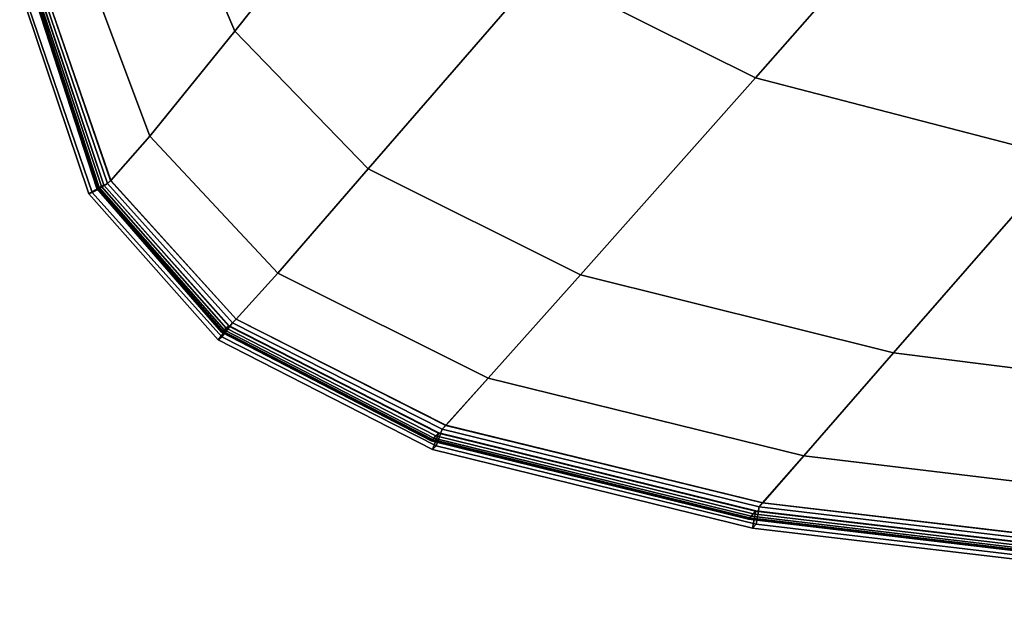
# Model space of a CAD drawing. Header units: centimetres. Extents: x -104 to 78, y 0 to 80.
# Tile 2 of 52: x -79 to -68, y 0 to 7. Entities that reach past the tile are written whole.
import ezdxf

# ---------------------------------------------------------------- set-up
doc = ezdxf.new("R2010")
doc.units = ezdxf.units.CM
doc.layers.add('Layer 01', color=18, linetype='Continuous', true_color=0x000000)

msp = doc.modelspace()

# ---------------------------------------------------------------- meshes
at = {"layer": 'Layer 01'}
mesh = msp.add_polyface(dxfattribs=at)
corners = [(-70.783, 1.327, -62.789), (-65.709, 0.728, -62.789), (-65.707, 0.731, -62.68), (-70.78, 1.33, -62.679), (-70.811, 1.295, -63.943), (-65.735, 0.696, -63.944), (-65.709, 0.729, -136.248), (-70.782, 1.327, -136.248), (-70.78, 1.33, -136.341), (-65.707, 0.731, -136.341), (-65.735, 0.696, -135.076), (-70.811, 1.295, -135.076), (-58.576, 0.97, -136.941), (-65.202, 1.349, -136.939), (-64.261, 2.497, -136.975), (-57.76, 2.083, -136.979), (-67.286, 5.334, -136.994), (-64.29, 8.796, -137.009), (-59.709, 8.073, -137.021), (-62.477, 4.671, -137), (-60.661, 13.163, -137.02), (-56.354, 12.365, -137.038), (-70.785, 6.24, -136.99), (-67.706, 9.736, -137.003), (-63.98, 14.143, -137.01), (-69.216, 3.122, -136.971), (-72.769, 4.008, -136.97), (-70.235, 1.955, -136.938), (-73.816, 2.833, -136.937), (-73.227, 7.46, -136.989), (-70.205, 10.994, -137.001), (-72.03, 12.673, -137.001), (-68.606, 17.2, -137.007), (-66.549, 15.443, -137.007), (-65.67, 0.776, -136.815), (-70.741, 1.375, -136.815), (-70.7, 1.422, -136.845), (-65.633, 0.823, -136.846), (-70.834, 1.268, -67.692), (-65.757, 0.669, -67.692), (-65.757, 0.669, -131.329), (-70.834, 1.268, -131.328), (-70.205, 10.994, -62.018), (-66.549, 15.443, -62.012), (-68.606, 17.2, -62.012), (-72.03, 12.673, -62.018), (-70.785, 6.24, -62.031), (-67.706, 9.736, -62.02), (-73.227, 7.46, -62.029), (-63.98, 14.143, -62.016), (-67.286, 5.334, -62.034), (-64.29, 8.796, -62.026), (-60.661, 13.163, -62.025), (-72.769, 4.008, -62.05), (-69.216, 3.122, -62.051), (-64.261, 2.497, -62.054), (-62.477, 4.671, -62.04), (-59.709, 8.073, -62.038), (-70.235, 1.955, -62.082), (-65.202, 1.349, -62.083), (-73.816, 2.833, -62.081), (-58.576, 0.97, -62.085), (-57.76, 2.083, -62.059), (-56.213, 4.188, -62.051), (-56.354, 12.365, -62.043), (-70.741, 1.375, -62.204), (-65.67, 0.776, -62.204), (-65.635, 0.82, -62.176), (-70.703, 1.419, -62.176)]
mesh.append_faces([[corners[k] for k in face] for face in [(0, 1, 2, 3), (4, 5, 1, 0), (6, 7, 8, 9), (10, 11, 7, 6), (12, 13, 14, 15), (16, 17, 18, 19), (17, 20, 21, 18), (22, 23, 17, 16), (23, 24, 20, 17), (25, 26, 22, 16), (14, 25, 16, 19), (13, 27, 25, 14), (27, 28, 26, 25), (29, 30, 23, 22), (31, 32, 33, 30), (30, 33, 24, 23), (34, 35, 36, 37), (37, 36, 27, 13), (38, 39, 5, 4), (40, 41, 11, 10), (42, 43, 44, 45), (46, 47, 42, 48), (47, 49, 43, 42), (50, 51, 47, 46), (51, 52, 49, 47), (53, 54, 50, 46), (54, 55, 56, 50), (56, 57, 51, 50), (58, 59, 55, 54), (60, 58, 54, 53), (59, 61, 62, 55), (55, 62, 63, 56), (57, 64, 52, 51), (65, 66, 67, 68), (68, 67, 59, 58)]])
mesh = msp.add_polyface(dxfattribs=at)
corners = [(-67.706, 9.736, 37.489), (-63.98, 14.143, 37.494), (-66.549, 15.443, 37.497), (-70.205, 10.994, 37.491), (-70.785, 6.24, 37.478), (-73.227, 7.46, 37.48), (-67.286, 5.334, 37.475), (-64.29, 8.796, 37.483), (-70.205, 10.994, -37.492), (-66.549, 15.443, -37.498), (-63.98, 14.143, -37.501), (-67.706, 9.736, -37.494), (-70.785, 6.24, -37.481), (-64.29, 8.796, -37.5), (-67.286, 5.334, -37.485), (-73.227, 7.46, -37.48), (-70.85, 1.25, -24.639), (-65.771, 0.65, -24.639), (-65.78, 0.639, -13.462), (-70.859, 1.239, -13.462), (-65.783, 0.635, -0.001), (-70.862, 1.235, -0.001), (-65.78, 0.639, 13.459), (-70.859, 1.239, 13.459), (-65.771, 0.65, 24.637), (-70.85, 1.25, 24.637), (-70.741, 1.375, -37.306), (-65.67, 0.776, -37.306), (-65.687, 0.578, -37.327), (-70.776, 1.179, -37.327), (-65.67, 0.776, 37.305), (-70.741, 1.375, 37.305), (-70.776, 1.179, 37.326), (-65.687, 0.578, 37.325), (-65.757, 0.669, 31.817), (-70.834, 1.268, 31.817), (-65.735, 0.696, 35.565), (-70.811, 1.295, 35.566), (-70.783, 1.327, 36.72), (-65.709, 0.728, 36.72), (-65.707, 0.731, 36.829), (-70.78, 1.33, 36.83), (-70.741, 1.375, 37.305), (-65.67, 0.776, 37.305), (-65.635, 0.82, 37.333), (-70.703, 1.419, 37.333), (-65.202, 1.349, 37.426), (-70.235, 1.955, 37.427), (-64.261, 2.497, 37.455), (-69.216, 3.122, 37.458), (-62.477, 4.671, 37.469), (-72.769, 4.008, 37.46), (-70.834, 1.268, -31.819), (-65.757, 0.669, -31.819), (-65.709, 0.729, -36.739), (-70.782, 1.327, -36.739), (-70.78, 1.33, -36.832), (-65.707, 0.731, -36.832), (-70.811, 1.295, -35.567), (-65.735, 0.696, -35.567), (-65.67, 0.776, -37.306), (-70.741, 1.375, -37.306), (-70.7, 1.422, -37.336), (-65.633, 0.823, -37.337), (-69.216, 3.122, -37.462), (-72.769, 4.008, -37.461), (-64.261, 2.497, -37.466), (-62.477, 4.671, -37.491), (-65.202, 1.349, -37.43), (-70.235, 1.955, -37.429), (-70.816, 1.134, 36.851), (-65.724, 0.533, 36.85), (-65.724, 0.533, -36.853), (-70.816, 1.134, -36.853)]
mesh.append_faces([[corners[k] for k in face] for face in [(0, 1, 2, 3), (4, 0, 3, 5), (6, 7, 0, 4), (8, 9, 10, 11), (12, 11, 13, 14), (15, 8, 11, 12), (16, 17, 18, 19), (19, 18, 20, 21), (21, 20, 22, 23), (23, 22, 24, 25), (26, 27, 28, 29), (30, 31, 32, 33), (25, 24, 34, 35), (35, 34, 36, 37), (38, 39, 40, 41), (42, 43, 44, 45), (45, 44, 46, 47), (47, 46, 48, 49), (49, 48, 50, 6), (51, 49, 6, 4), (17, 16, 52, 53), (54, 55, 56, 57), (53, 52, 58, 59), (60, 61, 62, 63), (64, 65, 12, 14), (66, 64, 14, 67), (68, 69, 64, 66), (63, 62, 69, 68), (70, 71, 33, 32), (72, 73, 29, 28), (41, 40, 71, 70), (57, 56, 73, 72), (59, 58, 55, 54), (37, 36, 39, 38)]])
mesh = msp.add_polyface(dxfattribs=at)
corners = [(-78.901, 9.69, 37.305), (-78.441, 13.105, 37.305), (-78.638, 13.138, 37.321), (-79.1, 9.7, 37.32), (-78.469, 13.163, 36.83), (-78.932, 9.722, 36.83), (-79.132, 9.733, 36.844), (-78.665, 13.197, 36.846), (-78.932, 9.722, -36.832), (-78.469, 13.163, -36.832), (-78.665, 13.197, -36.848), (-79.132, 9.733, -36.846), (-78.441, 13.105, -37.306), (-78.901, 9.69, -37.306), (-79.1, 9.7, -37.32), (-78.638, 13.138, -37.322), (-75.911, 11.106, -37.48), (-73.39, 14.827, -37.491), (-72.03, 12.673, -37.492), (-74.863, 9.065, -37.48), (-73.227, 7.46, 37.48), (-70.205, 10.994, 37.491), (-72.03, 12.673, 37.492), (-74.863, 9.065, 37.48), (-70.205, 10.994, -37.492), (-73.227, 7.46, -37.48), (-78.526, 13.28, -13.462), (-78.996, 9.787, -13.462), (-78.998, 9.79, -0.001), (-78.528, 13.285, -0.001), (-78.996, 9.787, 13.459), (-78.526, 13.28, 13.459), (-78.519, 13.266, -24.639), (-78.988, 9.779, -24.639), (-78.988, 9.779, 24.637), (-78.519, 13.266, 24.637), (-78.975, 9.766, -31.819), (-78.508, 13.243, -31.819), (-78.491, 13.209, -35.567), (-78.957, 9.747, -35.567), (-78.934, 9.724, -36.738), (-78.471, 13.166, -36.738), (-78.792, 7.088, -37.336), (-78.87, 9.699, -37.336), (-78.535, 10.099, -37.428), (-78.397, 7.559, -37.428), (-78.415, 13.097, -37.336), (-78.144, 13.367, -37.427), (-77.811, 11.235, -37.459), (-77.537, 8.757, -37.46), (-77.578, 14.274, -37.457), (-78.901, 9.69, -37.306), (-78.441, 13.105, -37.306), (-76.449, 13.553, -37.478), (-76.69, 6.772, -37.46), (-78.508, 13.243, 31.817), (-78.975, 9.766, 31.817), (-78.957, 9.747, 35.566), (-78.491, 13.209, 35.566), (-78.471, 13.167, 36.72), (-78.935, 9.724, 36.72), (-78.417, 13.098, 37.334), (-78.872, 9.698, 37.334), (-78.535, 10.099, 37.428), (-78.144, 13.367, 37.427), (-77.811, 11.235, 37.459), (-77.578, 14.274, 37.457), (-78.397, 7.559, 37.428), (-77.537, 8.757, 37.46), (-78.441, 13.105, 37.305), (-78.901, 9.69, 37.305), (-76.69, 6.772, 37.46), (-75.911, 11.106, 37.48), (-76.449, 13.553, 37.478), (-73.39, 14.827, 37.491)]
mesh.append_faces([[corners[k] for k in face] for face in [(0, 1, 2, 3), (4, 5, 6, 7), (8, 9, 10, 11), (12, 13, 14, 15), (16, 17, 18, 19), (20, 21, 22, 23), (19, 18, 24, 25), (26, 27, 28, 29), (29, 28, 30, 31), (32, 33, 27, 26), (31, 30, 34, 35), (36, 37, 38, 39), (40, 41, 9, 8), (33, 32, 37, 36), (42, 43, 44, 45), (43, 46, 47, 44), (45, 44, 48, 49), (44, 47, 50, 48), (51, 52, 46, 43), (49, 48, 53, 16), (54, 49, 16, 19), (55, 56, 57, 58), (59, 60, 5, 4), (35, 34, 56, 55), (61, 62, 63, 64), (64, 63, 65, 66), (63, 67, 68, 65), (69, 70, 62, 61), (68, 71, 23, 72), (65, 68, 72, 73), (23, 22, 74, 72), (11, 10, 15, 14), (7, 6, 3, 2), (39, 38, 41, 40), (58, 57, 60, 59)]])
mesh = msp.add_polyface(dxfattribs=at)
corners = [(-78.89, 7.073, -63.943), (-78.205, 5.009, -63.943), (-78.178, 5.023, -62.789), (-78.865, 7.069, -62.789), (-78.175, 5.024, -62.679), (-78.863, 7.069, -62.679), (-78.205, 5.009, -135.076), (-78.89, 7.073, -135.076), (-78.865, 7.069, -136.247), (-78.177, 5.023, -136.247), (-78.863, 7.069, -136.341), (-78.175, 5.024, -136.341), (-72.769, 4.008, -136.97), (-75.176, 5.207, -136.969), (-73.227, 7.46, -136.989), (-70.785, 6.24, -136.99), (-76.69, 6.772, -136.969), (-74.863, 9.065, -136.989), (-72.03, 12.673, -137.001), (-70.205, 10.994, -137.001), (-77.537, 8.757, -136.969), (-77.811, 11.235, -136.968), (-76.449, 13.553, -136.987), (-75.911, 11.106, -136.989), (-77.655, 5.581, -136.937), (-78.397, 7.559, -136.937), (-78.535, 10.099, -136.937), (-79.059, 7.034, -136.356), (-78.347, 4.924, -136.359), (-78.098, 5.078, -136.845), (-78.792, 7.088, -136.845), (-78.137, 5.043, -136.815), (-78.828, 7.064, -136.815), (-78.828, 7.064, -136.815), (-78.137, 5.043, -136.815), (-78.309, 4.942, -136.833), (-79.024, 7.029, -136.83), (-78.228, 4.998, -131.328), (-78.911, 7.075, -131.328), (-78.243, 4.99, -124.148), (-78.925, 7.077, -124.148), (-78.252, 4.986, -112.971), (-78.934, 7.078, -112.971), (-78.256, 4.984, -99.51), (-78.936, 7.079, -99.51), (-78.252, 4.986, -86.05), (-78.934, 7.079, -86.05), (-78.243, 4.99, -74.872), (-78.925, 7.077, -74.872), (-78.228, 4.998, -67.692), (-78.911, 7.075, -67.692), (-78.347, 4.924, -62.661), (-79.059, 7.034, -62.665), (-78.137, 5.043, -62.204), (-78.828, 7.064, -62.204), (-79.024, 7.029, -62.189), (-78.309, 4.942, -62.186), (-78.828, 7.064, -62.204), (-78.137, 5.043, -62.204), (-78.1, 5.075, -62.175), (-78.795, 7.087, -62.175), (-77.655, 5.581, -62.081), (-78.397, 7.559, -62.081), (-76.204, 4.027, -62.081), (-75.176, 5.207, -62.049), (-76.69, 6.772, -62.049), (-72.769, 4.008, -62.05), (-70.785, 6.24, -62.031), (-73.227, 7.46, -62.029), (-74.863, 9.065, -62.029), (-77.537, 8.757, -62.049), (-75.911, 11.106, -62.029), (-78.535, 10.099, -62.081), (-77.811, 11.235, -62.05), (-76.449, 13.553, -62.031), (-70.205, 10.994, -62.018), (-72.03, 12.673, -62.018)]
mesh.append_faces([[corners[k] for k in face] for face in [(0, 1, 2, 3), (3, 2, 4, 5), (6, 7, 8, 9), (9, 8, 10, 11), (12, 13, 14, 15), (13, 16, 17, 14), (17, 18, 19, 14), (20, 21, 22, 23), (16, 20, 23, 17), (24, 25, 20, 16), (25, 26, 21, 20), (11, 10, 27, 28), (29, 30, 25, 24), (31, 32, 30, 29), (33, 34, 35, 36), (37, 38, 7, 6), (39, 40, 38, 37), (40, 39, 41, 42), (42, 41, 43, 44), (44, 43, 45, 46), (46, 45, 47, 48), (48, 47, 49, 50), (50, 49, 1, 0), (5, 4, 51, 52), (53, 54, 55, 56), (57, 58, 59, 60), (60, 59, 61, 62), (61, 63, 64, 65), (64, 66, 67, 68), (65, 64, 68, 69), (70, 65, 69, 71), (62, 61, 65, 70), (72, 62, 70, 73), (73, 70, 71, 74), (68, 75, 76, 69)]])
mesh = msp.add_polyface(dxfattribs=at)
corners = [(-78.935, 9.724, -62.789), (-78.865, 7.069, -62.789), (-78.863, 7.069, -62.679), (-78.932, 9.722, -62.679), (-78.957, 9.747, -63.943), (-78.89, 7.073, -63.943), (-78.471, 13.167, -62.789), (-78.469, 13.163, -62.679), (-78.865, 7.069, -136.247), (-78.934, 9.724, -136.247), (-78.932, 9.722, -136.341), (-78.863, 7.069, -136.341), (-78.89, 7.073, -135.076), (-78.957, 9.747, -135.076), (-78.471, 13.166, -136.247), (-78.469, 13.163, -136.341), (-78.901, 9.69, -136.815), (-78.441, 13.105, -136.815), (-78.415, 13.097, -136.845), (-78.87, 9.699, -136.845), (-78.441, 13.105, -136.815), (-78.901, 9.69, -136.815), (-79.1, 9.7, -136.829), (-78.638, 13.138, -136.831), (-79.132, 9.733, -136.355), (-78.665, 13.197, -136.357), (-79.059, 7.034, -136.356), (-79.024, 7.029, -136.83), (-78.347, 4.924, -136.359), (-78.309, 4.942, -136.833), (-78.828, 7.064, -136.815), (-78.792, 7.088, -136.845), (-78.535, 10.099, -136.937), (-78.397, 7.559, -136.937), (-78.901, 9.69, -136.815), (-78.828, 7.064, -136.815), (-78.925, 7.077, -124.148), (-78.988, 9.779, -124.148), (-78.975, 9.766, -131.328), (-78.911, 7.075, -131.328), (-78.934, 7.078, -112.971), (-78.996, 9.787, -112.971), (-78.936, 7.079, -99.51), (-78.998, 9.79, -99.51), (-78.934, 7.079, -86.05), (-78.996, 9.787, -86.05), (-78.925, 7.077, -74.872), (-78.988, 9.779, -74.872), (-78.911, 7.075, -67.692), (-78.975, 9.766, -67.692), (-79.059, 7.034, -62.665), (-78.347, 4.924, -62.661), (-78.309, 4.942, -62.186), (-79.024, 7.029, -62.189), (-79.132, 9.733, -62.665), (-79.1, 9.7, -62.189), (-78.828, 7.064, -62.204), (-78.901, 9.69, -62.204), (-78.901, 9.69, -62.204), (-78.828, 7.064, -62.204), (-78.795, 7.087, -62.175), (-78.872, 9.698, -62.175), (-78.397, 7.559, -62.081), (-78.535, 10.099, -62.081), (-78.441, 13.105, -62.204), (-78.901, 9.69, -62.204), (-78.417, 13.098, -62.175), (-78.441, 13.105, -62.204), (-78.638, 13.138, -62.188), (-78.665, 13.197, -62.663)]
mesh.append_faces([[corners[k] for k in face] for face in [(0, 1, 2, 3), (4, 5, 1, 0), (6, 0, 3, 7), (8, 9, 10, 11), (12, 13, 9, 8), (9, 14, 15, 10), (16, 17, 18, 19), (20, 21, 22, 23), (24, 25, 23, 22), (10, 15, 25, 24), (26, 24, 22, 27), (11, 10, 24, 26), (28, 26, 27, 29), (30, 16, 19, 31), (31, 19, 32, 33), (34, 35, 27, 22), (36, 37, 38, 39), (39, 38, 13, 12), (37, 36, 40, 41), (41, 40, 42, 43), (43, 42, 44, 45), (45, 44, 46, 47), (47, 46, 48, 49), (49, 48, 5, 4), (50, 51, 52, 53), (54, 50, 53, 55), (3, 2, 50, 54), (56, 57, 55, 53), (58, 59, 60, 61), (61, 60, 62, 63), (64, 65, 61, 66), (57, 67, 68, 55), (69, 54, 55, 68), (7, 3, 54, 69)]])
mesh = msp.add_polyface(dxfattribs=at)
corners = [(-78.137, 5.043, 37.305), (-78.828, 7.064, 37.305), (-79.024, 7.029, 37.32), (-78.309, 4.942, 37.323), (-78.828, 7.064, -37.306), (-78.137, 5.043, -37.306), (-78.309, 4.942, -37.324), (-79.024, 7.029, -37.321), (-78.925, 7.077, -24.639), (-78.243, 4.99, -24.639), (-78.252, 4.986, -13.462), (-78.934, 7.078, -13.462), (-78.256, 4.984, -0.001), (-78.936, 7.079, -0.001), (-78.252, 4.986, 13.459), (-78.934, 7.079, 13.459), (-78.243, 4.99, 24.637), (-78.925, 7.077, 24.637), (-78.865, 7.069, -36.738), (-78.934, 9.724, -36.738), (-78.932, 9.722, -36.832), (-78.863, 7.069, -36.832), (-78.911, 7.075, -31.819), (-78.228, 4.998, -31.819), (-78.177, 5.023, -36.738), (-78.175, 5.024, -36.832), (-78.89, 7.073, -35.567), (-78.205, 5.009, -35.567), (-78.137, 5.043, -37.306), (-78.828, 7.064, -37.306), (-78.792, 7.088, -37.336), (-78.098, 5.078, -37.336), (-78.828, 7.064, -37.306), (-78.901, 9.69, -37.306), (-78.87, 9.699, -37.336), (-77.655, 5.581, -37.428), (-78.397, 7.559, -37.428), (-77.537, 8.757, -37.46), (-76.69, 6.772, -37.46), (-75.176, 5.207, 37.46), (-72.769, 4.008, 37.46), (-70.785, 6.24, 37.478), (-73.227, 7.46, 37.48), (-76.69, 6.772, 37.46), (-74.863, 9.065, 37.48), (-77.655, 5.581, 37.428), (-76.204, 4.027, 37.428), (-76.675, 3.505, -37.336), (-76.204, 4.027, -37.428), (-75.176, 5.207, -37.46), (-74.863, 9.065, -37.48), (-73.227, 7.46, -37.48), (-72.769, 4.008, -37.461), (-70.785, 6.24, -37.481), (-78.228, 4.998, 31.817), (-78.911, 7.075, 31.817), (-78.205, 5.009, 35.566), (-78.89, 7.073, 35.566), (-78.865, 7.069, 36.72), (-78.178, 5.023, 36.72), (-78.175, 5.024, 36.83), (-78.863, 7.069, 36.83), (-78.872, 9.698, 37.334), (-78.795, 7.087, 37.334), (-78.397, 7.559, 37.428), (-78.535, 10.099, 37.428), (-78.901, 9.69, 37.305), (-78.828, 7.064, 37.305), (-78.828, 7.064, 37.305), (-78.137, 5.043, 37.305), (-78.1, 5.075, 37.334), (-77.537, 8.757, 37.46), (-78.347, 4.924, -36.85), (-79.059, 7.034, -36.847), (-79.059, 7.034, 36.845), (-78.347, 4.924, 36.848)]
mesh.append_faces([[corners[k] for k in face] for face in [(0, 1, 2, 3), (4, 5, 6, 7), (8, 9, 10, 11), (11, 10, 12, 13), (13, 12, 14, 15), (15, 14, 16, 17), (18, 19, 20, 21), (9, 8, 22, 23), (24, 18, 21, 25), (23, 22, 26, 27), (28, 29, 30, 31), (32, 33, 34, 30), (35, 36, 37, 38), (31, 30, 36, 35), (39, 40, 41, 42), (43, 39, 42, 44), (45, 46, 39, 43), (47, 31, 35, 48), (48, 35, 38, 49), (49, 38, 50, 51), (52, 49, 51, 53), (17, 16, 54, 55), (55, 54, 56, 57), (58, 59, 60, 61), (62, 63, 64, 65), (66, 67, 63, 62), (68, 69, 70, 63), (63, 70, 45, 64), (64, 45, 43, 71), (72, 73, 7, 6), (74, 75, 3, 2), (61, 60, 75, 74), (25, 21, 73, 72), (27, 26, 18, 24), (57, 56, 59, 58)]])
mesh = msp.add_polyface(dxfattribs=at)
corners = [(-78.178, 5.023, -62.789), (-76.759, 3.426, -62.789), (-76.756, 3.429, -62.679), (-78.175, 5.024, -62.679), (-78.205, 5.009, -63.943), (-76.788, 3.402, -63.943), (-76.759, 3.427, -136.247), (-78.177, 5.023, -136.247), (-78.175, 5.024, -136.341), (-76.756, 3.429, -136.341), (-76.788, 3.402, -135.076), (-78.205, 5.009, -135.076), (-76.204, 4.027, -136.937), (-77.655, 5.581, -136.937), (-76.69, 6.772, -136.969), (-75.176, 5.207, -136.969), (-76.878, 3.271, -136.362), (-78.347, 4.924, -136.359), (-78.309, 4.942, -136.833), (-76.837, 3.305, -136.836), (-74.377, 2.213, -136.341), (-74.447, 2.027, -136.363), (-74.405, 2.069, -136.837), (-78.137, 5.043, -136.815), (-76.716, 3.463, -136.815), (-76.675, 3.505, -136.845), (-78.098, 5.078, -136.845), (-76.716, 3.463, -136.815), (-78.137, 5.043, -136.815), (-76.811, 3.382, -131.328), (-78.228, 4.998, -131.328), (-76.828, 3.368, -124.148), (-78.243, 4.99, -124.148), (-74.449, 2.138, -124.148), (-74.433, 2.156, -131.328), (-74.409, 2.18, -135.076), (-74.459, 2.128, -112.971), (-76.837, 3.359, -112.971), (-78.252, 4.986, -112.971), (-74.462, 2.125, -99.51), (-76.841, 3.357, -99.51), (-78.256, 4.984, -99.51), (-78.228, 4.998, -67.692), (-76.811, 3.382, -67.692), (-78.243, 4.99, -74.872), (-76.828, 3.368, -74.872), (-74.449, 2.138, -74.872), (-74.433, 2.156, -67.692), (-78.252, 4.986, -86.05), (-76.837, 3.359, -86.05), (-74.459, 2.128, -86.05), (-76.878, 3.271, -62.658), (-74.447, 2.027, -62.657), (-74.405, 2.069, -62.182), (-76.837, 3.305, -62.183), (-76.716, 3.463, -62.204), (-78.137, 5.043, -62.204), (-78.309, 4.942, -62.186), (-78.347, 4.924, -62.661), (-74.377, 2.213, -62.679), (-78.1, 5.075, -62.175), (-76.677, 3.502, -62.175), (-76.204, 4.027, -62.081), (-77.655, 5.581, -62.081), (-78.137, 5.043, -62.204), (-76.716, 3.463, -62.204)]
mesh.append_faces([[corners[k] for k in face] for face in [(0, 1, 2, 3), (4, 5, 1, 0), (6, 7, 8, 9), (10, 11, 7, 6), (12, 13, 14, 15), (16, 17, 18, 19), (9, 8, 17, 16), (20, 9, 16, 21), (21, 16, 19, 22), (23, 24, 19, 18), (25, 26, 13, 12), (27, 28, 26, 25), (29, 30, 11, 10), (31, 32, 30, 29), (33, 31, 29, 34), (34, 29, 10, 35), (31, 33, 36, 37), (32, 31, 37, 38), (37, 36, 39, 40), (38, 37, 40, 41), (42, 43, 5, 4), (44, 45, 43, 42), (45, 46, 47, 43), (48, 49, 45, 44), (49, 50, 46, 45), (41, 40, 49, 48), (40, 39, 50, 49), (51, 52, 53, 54), (55, 56, 57, 54), (58, 51, 54, 57), (2, 59, 52, 51), (3, 2, 51, 58), (60, 61, 62, 63), (64, 65, 61, 60)]])
mesh = msp.add_polyface(dxfattribs=at)
corners = [(-76.837, 3.359, -13.462), (-74.459, 2.128, -13.462), (-74.462, 2.125, -0.001), (-76.841, 3.357, -0.001), (-74.459, 2.128, 13.459), (-76.837, 3.359, 13.459), (-78.243, 4.99, -24.639), (-76.828, 3.368, -24.639), (-78.252, 4.986, -13.462), (-74.449, 2.138, -24.639), (-74.449, 2.138, 24.637), (-76.828, 3.368, 24.637), (-78.252, 4.986, 13.459), (-78.243, 4.99, 24.637), (-78.256, 4.984, -0.001), (-78.137, 5.043, -37.306), (-76.716, 3.463, -37.306), (-76.837, 3.305, -37.327), (-78.309, 4.942, -37.324), (-76.716, 3.463, 37.305), (-78.137, 5.043, 37.305), (-78.309, 4.942, 37.323), (-76.837, 3.305, 37.326), (-76.811, 3.382, 31.817), (-74.433, 2.156, 31.817), (-74.409, 2.18, 35.566), (-76.788, 3.402, 35.566), (-78.228, 4.998, 31.817), (-78.178, 5.023, 36.72), (-76.759, 3.426, 36.72), (-76.756, 3.429, 36.83), (-78.175, 5.024, 36.83), (-78.205, 5.009, 35.566), (-78.137, 5.043, 37.305), (-76.716, 3.463, 37.305), (-76.677, 3.502, 37.334), (-78.1, 5.075, 37.334), (-76.204, 4.027, 37.428), (-77.655, 5.581, 37.428), (-74.433, 2.156, -31.819), (-76.811, 3.382, -31.819), (-76.788, 3.402, -35.567), (-74.409, 2.18, -35.567), (-78.228, 4.998, -31.819), (-78.205, 5.009, -35.567), (-76.759, 3.427, -36.738), (-78.177, 5.023, -36.738), (-78.175, 5.024, -36.832), (-76.756, 3.429, -36.832), (-76.716, 3.463, -37.306), (-78.137, 5.043, -37.306), (-78.098, 5.078, -37.336), (-76.675, 3.505, -37.336), (-76.878, 3.271, 36.851), (-74.447, 2.027, 36.852), (-74.405, 2.069, 37.327), (-78.347, 4.924, 36.848), (-76.878, 3.271, -36.853), (-78.347, 4.924, -36.85), (-74.447, 2.027, -36.854), (-74.405, 2.069, -37.328), (-74.377, 2.213, 36.83), (-74.377, 2.213, -36.832), (-74.38, 2.21, 36.72)]
mesh.append_faces([[corners[k] for k in face] for face in [(0, 1, 2, 3), (3, 2, 4, 5), (6, 7, 0, 8), (7, 9, 1, 0), (5, 4, 10, 11), (12, 5, 11, 13), (14, 3, 5, 12), (8, 0, 3, 14), (15, 16, 17, 18), (19, 20, 21, 22), (23, 24, 25, 26), (13, 11, 23, 27), (11, 10, 24, 23), (28, 29, 30, 31), (27, 23, 26, 32), (33, 34, 35, 36), (36, 35, 37, 38), (39, 40, 41, 42), (9, 7, 40, 39), (7, 6, 43, 40), (40, 43, 44, 41), (45, 46, 47, 48), (49, 50, 51, 52), (53, 54, 55, 22), (56, 53, 22, 21), (57, 58, 18, 17), (59, 57, 17, 60), (30, 61, 54, 53), (31, 30, 53, 56), (62, 48, 57, 59), (48, 47, 58, 57), (41, 44, 46, 45), (32, 26, 29, 28), (26, 25, 63, 29)]])
mesh = msp.add_polyface(dxfattribs=at)
corners = [(-74.38, 2.21, -62.789), (-70.783, 1.327, -62.789), (-70.78, 1.33, -62.679), (-74.377, 2.213, -62.679), (-74.409, 2.18, -63.943), (-70.811, 1.295, -63.943), (-76.759, 3.426, -62.789), (-76.756, 3.429, -62.679), (-76.788, 3.402, -63.943), (-70.782, 1.327, -136.248), (-74.379, 2.211, -136.247), (-74.377, 2.213, -136.341), (-70.78, 1.33, -136.341), (-70.811, 1.295, -135.076), (-74.409, 2.18, -135.076), (-76.759, 3.427, -136.247), (-76.756, 3.429, -136.341), (-76.788, 3.402, -135.076), (-73.816, 2.833, -136.937), (-76.204, 4.027, -136.937), (-75.176, 5.207, -136.969), (-72.769, 4.008, -136.97), (-76.716, 3.463, -136.815), (-74.337, 2.255, -136.815), (-74.405, 2.069, -136.837), (-76.837, 3.305, -136.836), (-70.741, 1.375, -136.815), (-70.776, 1.179, -136.836), (-70.816, 1.134, -136.362), (-74.447, 2.027, -136.363), (-70.741, 1.375, -136.815), (-74.337, 2.255, -136.815), (-74.295, 2.301, -136.845), (-70.7, 1.422, -136.845), (-70.235, 1.955, -136.938), (-74.337, 2.255, -136.815), (-76.716, 3.463, -136.815), (-76.675, 3.505, -136.845), (-76.811, 3.382, -67.692), (-74.433, 2.156, -67.692), (-74.462, 2.125, -99.51), (-70.862, 1.235, -99.51), (-70.859, 1.239, -86.05), (-74.459, 2.128, -86.05), (-70.85, 1.25, -74.872), (-74.449, 2.138, -74.872), (-70.834, 1.268, -67.692), (-74.449, 2.138, -124.148), (-70.85, 1.25, -124.148), (-70.859, 1.239, -112.971), (-74.459, 2.128, -112.971), (-74.433, 2.156, -131.328), (-70.834, 1.268, -131.328), (-70.816, 1.134, -62.658), (-74.447, 2.027, -62.657), (-70.776, 1.179, -62.183), (-74.405, 2.069, -62.182), (-70.741, 1.375, -62.204), (-74.337, 2.255, -62.204), (-76.716, 3.463, -62.204), (-76.837, 3.305, -62.183), (-76.716, 3.463, -62.204), (-74.337, 2.255, -62.204), (-74.297, 2.298, -62.175), (-76.677, 3.502, -62.175), (-73.816, 2.833, -62.081), (-76.204, 4.027, -62.081), (-72.769, 4.008, -62.05), (-75.176, 5.207, -62.049), (-74.337, 2.255, -62.204), (-70.741, 1.375, -62.204), (-70.703, 1.419, -62.176), (-70.235, 1.955, -62.082)]
mesh.append_faces([[corners[k] for k in face] for face in [(0, 1, 2, 3), (4, 5, 1, 0), (6, 0, 3, 7), (8, 4, 0, 6), (9, 10, 11, 12), (13, 14, 10, 9), (10, 15, 16, 11), (14, 17, 15, 10), (18, 19, 20, 21), (22, 23, 24, 25), (23, 26, 27, 24), (28, 29, 24, 27), (12, 11, 29, 28), (30, 31, 32, 33), (33, 32, 18, 34), (35, 36, 37, 32), (32, 37, 19, 18), (38, 39, 4, 8), (40, 41, 42, 43), (43, 42, 44, 45), (45, 44, 46, 39), (39, 46, 5, 4), (47, 48, 49, 50), (50, 49, 41, 40), (48, 47, 51, 52), (52, 51, 14, 13), (3, 2, 53, 54), (54, 53, 55, 56), (57, 58, 56, 55), (58, 59, 60, 56), (61, 62, 63, 64), (64, 63, 65, 66), (66, 65, 67, 68), (69, 70, 71, 63), (63, 71, 72, 65)]])
mesh = msp.add_polyface(dxfattribs=at)
corners = [(-74.459, 2.128, -13.462), (-70.859, 1.239, -13.462), (-70.862, 1.235, -0.001), (-74.462, 2.125, -0.001), (-70.859, 1.239, 13.459), (-74.459, 2.128, 13.459), (-74.449, 2.138, -24.639), (-70.85, 1.25, -24.639), (-70.85, 1.25, 24.637), (-74.449, 2.138, 24.637), (-74.337, 2.255, -37.306), (-70.741, 1.375, -37.306), (-70.776, 1.179, -37.327), (-74.405, 2.069, -37.328), (-76.716, 3.463, -37.306), (-76.837, 3.305, -37.327), (-74.337, 2.255, 37.305), (-76.716, 3.463, 37.305), (-76.837, 3.305, 37.326), (-74.405, 2.069, 37.327), (-70.741, 1.375, 37.305), (-70.776, 1.179, 37.326), (-74.433, 2.156, 31.817), (-70.834, 1.268, 31.817), (-70.811, 1.295, 35.566), (-74.409, 2.18, 35.566), (-76.759, 3.426, 36.72), (-74.38, 2.21, 36.72), (-74.377, 2.213, 36.83), (-76.756, 3.429, 36.83), (-70.783, 1.327, 36.72), (-70.78, 1.33, 36.83), (-76.677, 3.502, 37.334), (-74.297, 2.298, 37.334), (-73.816, 2.833, 37.428), (-76.204, 4.027, 37.428), (-70.703, 1.419, 37.333), (-70.235, 1.955, 37.427), (-72.769, 4.008, 37.46), (-75.176, 5.207, 37.46), (-69.216, 3.122, 37.458), (-76.716, 3.463, 37.305), (-74.337, 2.255, 37.305), (-74.337, 2.255, 37.305), (-70.741, 1.375, 37.305), (-70.834, 1.268, -31.819), (-74.433, 2.156, -31.819), (-74.409, 2.18, -35.567), (-70.811, 1.295, -35.567), (-70.782, 1.327, -36.739), (-74.379, 2.211, -36.738), (-74.377, 2.213, -36.832), (-70.78, 1.33, -36.832), (-76.759, 3.427, -36.738), (-76.756, 3.429, -36.832), (-70.7, 1.422, -37.336), (-74.295, 2.301, -37.336), (-73.816, 2.833, -37.428), (-70.235, 1.955, -37.429), (-76.675, 3.505, -37.336), (-76.204, 4.027, -37.428), (-72.769, 4.008, -37.461), (-69.216, 3.122, -37.462), (-75.176, 5.207, -37.46), (-70.741, 1.375, -37.306), (-74.337, 2.255, -37.306), (-74.337, 2.255, -37.306), (-76.716, 3.463, -37.306), (-74.447, 2.027, 36.852), (-70.816, 1.134, 36.851), (-70.816, 1.134, -36.853), (-74.447, 2.027, -36.854), (-76.788, 3.402, -35.567)]
mesh.append_faces([[corners[k] for k in face] for face in [(0, 1, 2, 3), (3, 2, 4, 5), (6, 7, 1, 0), (5, 4, 8, 9), (10, 11, 12, 13), (14, 10, 13, 15), (16, 17, 18, 19), (20, 16, 19, 21), (22, 23, 24, 25), (26, 27, 28, 29), (27, 30, 31, 28), (9, 8, 23, 22), (32, 33, 34, 35), (33, 36, 37, 34), (35, 34, 38, 39), (34, 37, 40, 38), (41, 42, 33, 32), (43, 44, 36, 33), (45, 46, 47, 48), (49, 50, 51, 52), (50, 53, 54, 51), (7, 6, 46, 45), (55, 56, 57, 58), (56, 59, 60, 57), (58, 57, 61, 62), (57, 60, 63, 61), (64, 65, 56, 55), (66, 67, 59, 56), (68, 69, 21, 19), (70, 71, 13, 12), (28, 31, 69, 68), (52, 51, 71, 70), (47, 72, 53, 50), (48, 47, 50, 49), (25, 24, 30, 27)]])
mesh = msp.add_polyface(dxfattribs=at)
corners = [(-65.709, 0.728, -62.789), (-59.017, 0.364, -62.789), (-59.015, 0.367, -62.68), (-65.707, 0.731, -62.68), (-65.735, 0.696, -63.944), (-59.04, 0.331, -63.944), (-59.017, 0.364, -136.248), (-65.709, 0.729, -136.248), (-65.707, 0.731, -136.341), (-59.015, 0.367, -136.342), (-59.04, 0.331, -135.077), (-65.735, 0.696, -135.076), (-70.741, 1.375, -136.815), (-65.67, 0.776, -136.815), (-65.687, 0.578, -136.836), (-70.776, 1.179, -136.836), (-65.724, 0.533, -136.362), (-70.816, 1.134, -136.362), (-70.78, 1.33, -136.341), (-59.023, 0.168, -136.361), (-58.991, 0.213, -136.835), (-58.983, 0.412, -136.816), (-58.983, 0.412, -136.816), (-65.67, 0.776, -136.815), (-65.633, 0.823, -136.846), (-58.95, 0.458, -136.846), (-65.202, 1.349, -136.939), (-58.576, 0.97, -136.941), (-70.862, 1.235, -99.51), (-65.783, 0.635, -99.51), (-65.78, 0.639, -86.05), (-70.859, 1.239, -86.05), (-65.771, 0.65, -74.872), (-70.85, 1.25, -74.872), (-65.757, 0.669, -67.692), (-70.834, 1.268, -67.692), (-59.072, 0.286, -74.872), (-59.059, 0.304, -67.692), (-59.08, 0.275, -86.05), (-59.082, 0.271, -99.51), (-65.78, 0.639, -112.971), (-59.08, 0.275, -112.971), (-65.771, 0.65, -124.149), (-59.072, 0.286, -124.149), (-70.859, 1.239, -112.971), (-70.85, 1.25, -124.148), (-70.834, 1.268, -131.328), (-65.757, 0.669, -131.329), (-59.059, 0.304, -131.329), (-59.023, 0.168, -62.66), (-65.724, 0.533, -62.659), (-58.991, 0.213, -62.185), (-65.687, 0.578, -62.184), (-70.78, 1.33, -62.679), (-70.816, 1.134, -62.658), (-70.776, 1.179, -62.183), (-65.67, 0.776, -62.204), (-70.741, 1.375, -62.204), (-65.635, 0.82, -62.176), (-58.952, 0.455, -62.177), (-58.576, 0.97, -62.085), (-65.202, 1.349, -62.083), (-65.67, 0.776, -62.204), (-58.983, 0.412, -62.205), (-58.983, 0.412, -62.205)]
mesh.append_faces([[corners[k] for k in face] for face in [(0, 1, 2, 3), (4, 5, 1, 0), (6, 7, 8, 9), (10, 11, 7, 6), (12, 13, 14, 15), (16, 17, 15, 14), (8, 18, 17, 16), (19, 16, 14, 20), (9, 8, 16, 19), (13, 21, 20, 14), (22, 23, 24, 25), (25, 24, 26, 27), (28, 29, 30, 31), (31, 30, 32, 33), (33, 32, 34, 35), (32, 36, 37, 34), (34, 37, 5, 4), (30, 38, 36, 32), (29, 39, 38, 30), (40, 41, 39, 29), (42, 43, 41, 40), (44, 40, 29, 28), (45, 42, 40, 44), (42, 45, 46, 47), (43, 42, 47, 48), (48, 47, 11, 10), (3, 2, 49, 50), (50, 49, 51, 52), (53, 3, 50, 54), (54, 50, 52, 55), (56, 57, 55, 52), (58, 59, 60, 61), (62, 63, 59, 58), (64, 56, 52, 51)]])

doc.saveas('drawing.dxf')
